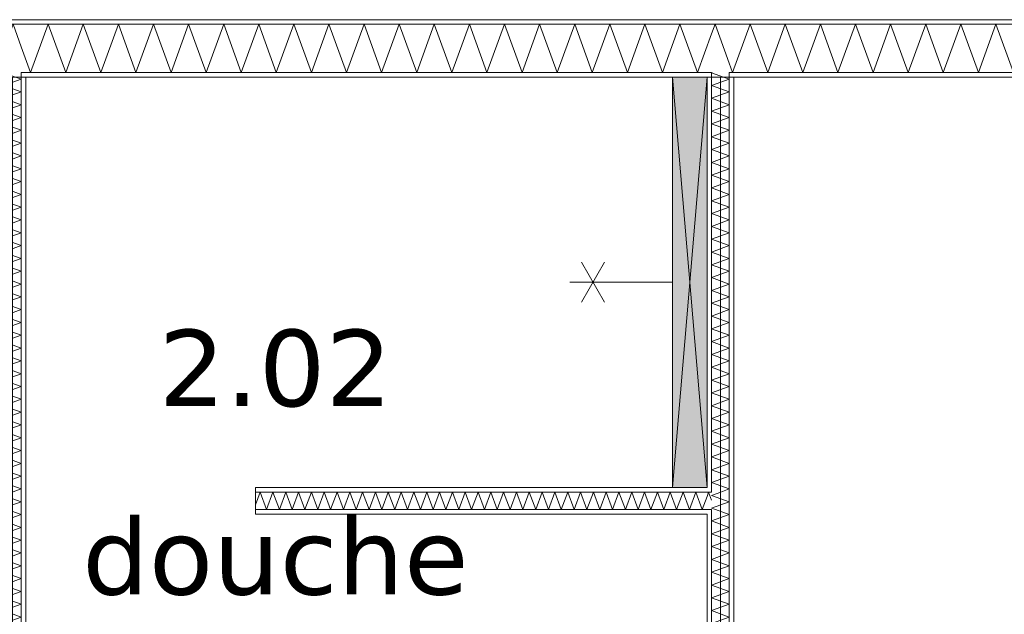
# Model space of a CAD drawing. Header units: millimetres. Extents: x -14925 to 266687, y -3550 to 35834.
# Tile 8 of 244: x -7091 to -4518, y 2920 to 4475. Entities that reach past the tile are written whole.
import ezdxf
from ezdxf.enums import TextEntityAlignment as Align

# ---------------------------------------------------------------- set-up
doc = ezdxf.new("R2010")
doc.units = ezdxf.units.MM
doc.header["$MEASUREMENT"] = 0
for name, color, linetype in [('New_22 C Binnenwanden', 7, 'Continuous'), ('New_22 C Binnenwanden Deuren', 7, 'Continuous'), ('New_22 C Binnenwanden Doorsnede-arcering', 7, 'Continuous'), ('New_22 C Binnenwanden Laagscheidingslijnen', 7, 'Continuous'), ('New_74 Sanitair', 7, 'Continuous'), ('New_74 Sanitair 2D arcering', 7, 'Continuous'), ('New_Z Gebruiksopp', 7, 'Continuous'), ('New_Z Gebruiksopp Zone omranding', 7, 'Continuous'), ('New_Z Gebruiksopp Zone tekst', 7, 'Continuous')]:
    doc.layers.add(name, color=color, linetype=linetype)
doc.styles.add('GENERATED_STYLE_1', font='verdana.ttf')
doc.styles.add('GENERATED_STYLE_2', font='verdana.ttf')
pattern_1 = [(90, (0, 0), (-100, 0), [])]
pattern_2 = [(180, (0, 0), (0, 100), [])]
pattern_3 = [(0, (0, 0), (0, 100), [])]

# ---------------------------------------------------------------- blocks, each defined once
blk = doc.blocks.new('douche_2.02_43_3', base_point=(-6422.7, 3797.3))
at = {"layer": 'New_Z Gebruiksopp Zone tekst', "color": 2, "lineweight": 0}
for tag, style, p in [('DUMMY_941', 'GENERATED_STYLE_1', (-6422.7, 3735.2)), ('DUMMY_942', 'GENERATED_STYLE_2', (-6422.7, 3238))]:
    blk.add_attdef(tag, text='', height=200, dxfattribs=dict(at, style=style)).set_placement(p, align=Align.TOP_LEFT)
for tag, style, p in [('ROOM_NUMBER', 'GENERATED_STYLE_1', (-6422.7, 3664.5)), ('ROOM_NAME', 'GENERATED_STYLE_2', (-6422.7, 3172.1))]:
    blk.add_attdef(tag, text='', height=200, dxfattribs=dict(at, style=style)).set_placement(p, align=Align.TOP_CENTER)
blk = doc.blocks.new('*X827')
at = {"layer": 'New_22 C Binnenwanden Doorsnede-arcering', "color": 7, "linetype": 'Continuous', "lineweight": 0}
for p in [(-7131.2, 4337), (-7101.8, 4325)]:
    blk.add_line(p, (-7133, 4336.3), dxfattribs=at)
blk = doc.blocks.new('*X828')
at = {"layer": 'New_22 C Binnenwanden Doorsnede-arcering', "color": 7, "linetype": 'Continuous', "lineweight": 0}
for p in [(-7132.2, 1189), (-7100.8, 1177)]:
    blk.add_line(p, (-7133, 1188.7), dxfattribs=at)
blk = doc.blocks.new('*X829')
at = {"layer": 'New_22 C Binnenwanden Doorsnede-arcering', "color": 7, "linetype": 'Continuous', "lineweight": 0}
for q in [(-7110.1, 2051), (-7096.9, 2039)]:
    blk.add_line((-7087, 2042.6), q, dxfattribs=at)
blk = doc.blocks.new('*X830')
at = {"layer": 'New_22 C Binnenwanden Doorsnede-arcering', "color": 7, "linetype": 'Continuous', "lineweight": 0}
for p, q in [((-7121.5, 2097), (-7133, 2092.8)), ((-7087, 2076.1), (-7133, 2092.8)), ((-7087, 2076.1), (-7133, 2059.3)), ((-7110.1, 2051), (-7133, 2059.3))]:
    blk.add_line(p, q, dxfattribs=at)
blk = doc.blocks.new('*X831')
at = {"layer": 'New_22 C Binnenwanden Doorsnede-arcering', "color": 7, "linetype": 'Continuous', "lineweight": 0}
for p, q in [((-7087, 4319.6), (-7101.8, 4325)), ((-7087, 4319.6), (-7133, 4302.9)), ((-7087, 4286.1), (-7133, 4302.9)), ((-7087, 4286.1), (-7133, 4269.4)), ((-7087, 4252.6), (-7133, 4269.4)), ((-7087, 4252.6), (-7133, 4235.9)), ((-7087, 4219.1), (-7133, 4235.9)), ((-7087, 4219.1), (-7133, 4202.4)), ((-7087, 4185.7), (-7133, 4202.4)), ((-7087, 4185.7), (-7133, 4168.9)), ((-7087, 4152.2), (-7133, 4168.9)), ((-7087, 4152.2), (-7133, 4135.4)), ((-7087, 4118.7), (-7133, 4135.4)), ((-7087, 4118.7), (-7133, 4101.9)), ((-7087, 4085.2), (-7133, 4101.9)), ((-7087, 4085.2), (-7133, 4068.5)), ((-7087, 4051.7), (-7133, 4068.5)), ((-7087, 4051.7), (-7133, 4035)), ((-7087, 4018.2), (-7133, 4035)), ((-7087, 4018.2), (-7133, 4001.5)), ((-7087, 3984.7), (-7133, 4001.5)), ((-7087, 3984.7), (-7133, 3968)), ((-7087, 3951.3), (-7133, 3968)), ((-7087, 3951.3), (-7133, 3934.5)), ((-7087, 3917.8), (-7133, 3934.5)), ((-7087, 3917.8), (-7133, 3901)), ((-7087, 3884.3), (-7133, 3901)), ((-7087, 3884.3), (-7133, 3867.5)), ((-7087, 3850.8), (-7133, 3867.5)), ((-7087, 3850.8), (-7133, 3834.1)), ((-7087, 3817.3), (-7133, 3834.1)), ((-7087, 3817.3), (-7133, 3800.6)), ((-7087, 3783.8), (-7133, 3800.6)), ((-7087, 3783.8), (-7133, 3767.1)), ((-7087, 3750.3), (-7133, 3767.1)), ((-7087, 3750.3), (-7133, 3733.6)), ((-7087, 3716.9), (-7133, 3733.6)), ((-7087, 3716.9), (-7133, 3700.1)), ((-7087, 3683.4), (-7133, 3700.1)), ((-7087, 3683.4), (-7133, 3666.6)), ((-7087, 3649.9), (-7133, 3666.6)), ((-7087, 3649.9), (-7133, 3633.2)), ((-7087, 3616.4), (-7133, 3633.2)), ((-7087, 3616.4), (-7133, 3599.7)), ((-7087, 3582.9), (-7133, 3599.7)), ((-7087, 3582.9), (-7133, 3566.2)), ((-7087, 3549.4), (-7133, 3566.2)), ((-7087, 3549.4), (-7133, 3532.7)), ((-7087, 3516), (-7133, 3532.7)), ((-7087, 3516), (-7133, 3499.2)), ((-7087, 3482.5), (-7133, 3499.2)), ((-7087, 3482.5), (-7133, 3465.7)), ((-7087, 3449), (-7133, 3465.7)), ((-7087, 3449), (-7133, 3432.2)), ((-7087, 3415.5), (-7133, 3432.2)), ((-7087, 3415.5), (-7133, 3398.8)), ((-7087, 3382), (-7133, 3398.8)), ((-7087, 3382), (-7133, 3365.3)), ((-7087, 3348.5), (-7133, 3365.3)), ((-7087, 3348.5), (-7133, 3331.8)), ((-7087, 3315), (-7133, 3331.8)), ((-7087, 3315), (-7133, 3298.3)), ((-7087, 3281.6), (-7133, 3298.3)), ((-7087, 3281.6), (-7133, 3264.8)), ((-7087, 3248.1), (-7133, 3264.8)), ((-7087, 3248.1), (-7133, 3231.3)), ((-7087, 3214.6), (-7133, 3231.3)), ((-7087, 3214.6), (-7133, 3197.8)), ((-7087, 3181.1), (-7133, 3197.8)), ((-7087, 3181.1), (-7133, 3164.4)), ((-7087, 3147.6), (-7133, 3164.4)), ((-7087, 3147.6), (-7133, 3130.9)), ((-7087, 3114.1), (-7133, 3130.9)), ((-7087, 3114.1), (-7133, 3097.4)), ((-7087, 3080.6), (-7133, 3097.4)), ((-7087, 3080.6), (-7133, 3063.9)), ((-7087, 3047.2), (-7133, 3063.9)), ((-7087, 3047.2), (-7133, 3030.4)), ((-7087, 3013.7), (-7133, 3030.4)), ((-7087, 3013.7), (-7133, 2996.9)), ((-7087, 2980.2), (-7133, 2996.9)), ((-7087, 2980.2), (-7133, 2963.4)), ((-7087, 2946.7), (-7133, 2963.4)), ((-7087, 2946.7), (-7133, 2930)), ((-7087, 2913.2), (-7133, 2930)), ((-7087, 2913.2), (-7133, 2896.5)), ((-7087, 2879.7), (-7133, 2896.5)), ((-7087, 2879.7), (-7133, 2863)), ((-7087, 2846.2), (-7133, 2863)), ((-7087, 2846.2), (-7133, 2829.5)), ((-7087, 2812.8), (-7133, 2829.5)), ((-7087, 2812.8), (-7133, 2796)), ((-7087, 2779.3), (-7133, 2796)), ((-7087, 2779.3), (-7133, 2762.5)), ((-7087, 2745.8), (-7133, 2762.5)), ((-7087, 2745.8), (-7133, 2729)), ((-7087, 2712.3), (-7133, 2729)), ((-7087, 2712.3), (-7133, 2695.6)), ((-7087, 2678.8), (-7133, 2695.6)), ((-7087, 2678.8), (-7133, 2662.1)), ((-7087, 2645.3), (-7133, 2662.1)), ((-7087, 2645.3), (-7133, 2628.6)), ((-7087, 2611.9), (-7133, 2628.6)), ((-7087, 2611.9), (-7133, 2595.1)), ((-7087, 2578.4), (-7133, 2595.1)), ((-7087, 2578.4), (-7133, 2561.6)), ((-7087, 2544.9), (-7133, 2561.6)), ((-7087, 2544.9), (-7133, 2528.1)), ((-7087, 2511.4), (-7133, 2528.1)), ((-7087, 2511.4), (-7133, 2494.7)), ((-7087, 2477.9), (-7133, 2494.7)), ((-7087, 2477.9), (-7133, 2461.2)), ((-7087, 2444.4), (-7133, 2461.2)), ((-7087, 2444.4), (-7133, 2427.7)), ((-7087, 2410.9), (-7133, 2427.7)), ((-7087, 2410.9), (-7133, 2394.2)), ((-7087, 2377.5), (-7133, 2394.2)), ((-7087, 2377.5), (-7133, 2360.7)), ((-7087, 2344), (-7133, 2360.7)), ((-7087, 2344), (-7133, 2327.2)), ((-7087, 2310.5), (-7133, 2327.2)), ((-7087, 2310.5), (-7133, 2293.7)), ((-7087, 2277), (-7133, 2293.7)), ((-7087, 2277), (-7133, 2260.3)), ((-7087, 2243.5), (-7133, 2260.3)), ((-7087, 2243.5), (-7133, 2226.8)), ((-7087, 2210), (-7133, 2226.8)), ((-7087, 2210), (-7133, 2193.3)), ((-7087, 2176.5), (-7133, 2193.3)), ((-7087, 2176.5), (-7133, 2159.8)), ((-7087, 2143.1), (-7133, 2159.8)), ((-7087, 2143.1), (-7133, 2126.3)), ((-7087, 2109.6), (-7133, 2126.3)), ((-7087, 2109.6), (-7121.5, 2097))]:
    blk.add_line(p, q, dxfattribs=at)
blk = doc.blocks.new('D1 bl 26[28]_3')
at = {"layer": 'New_22 C Binnenwanden Deuren', "color": 7, "linetype": 'Continuous', "lineweight": 0}
for p, q in [((-7155, 2039), (-7155, 1989)), ((-7065, 2039), (-7155, 2039)), ((-7133, 2039), (-7145, 2039)), ((-7087, 2039), (-7133, 2039)), ((-7075, 2039), (-7087, 2039)), ((-7065, 1989), (-7065, 2039)), ((-7155, 1989), (-7065, 1989)), ((-7105, 1239), (-7105, 1989)), ((-7105, 1989), (-7065, 1989)), ((-7065, 1989), (-7065, 1239)), ((-7065, 1239), (-7155, 1239)), ((-7155, 1239), (-7155, 1189)), ((-7065, 1239), (-7105, 1239)), ((-7065, 1239), (-6315, 1239)), ((-7065, 1189), (-7065, 1239)), ((-7155, 1189), (-7065, 1189)), ((-7133, 1189), (-7145, 1189)), ((-7087, 1189), (-7133, 1189)), ((-7075, 1189), (-7087, 1189))]:
    blk.add_line(p, q, dxfattribs=at)
blk.add_arc((-7065, 1239), 750, 0, 90, dxfattribs=at)
blk = doc.blocks.new('Wall_125_3', base_point=(-7110, 4325))
at = {"layer": 'New_22 C Binnenwanden Doorsnede-arcering', "linetype": 'Continuous', "lineweight": 0, "true_color": 0x000000}
h = blk.add_hatch(dxfattribs=at)
h.set_pattern_fill('325_Houtachtig_plaatmate_E2', color=18, style=0, pattern_type=2)
h.set_pattern_definition(pattern_1)
h.paths.add_polyline_path([(-7133, 4325), (-7145, 4325), (-7145, 2039), (-7133, 2039)])
h = blk.add_hatch(dxfattribs=at)
h.set_pattern_fill('325_Houtachtig_plaatmate_E2', color=18, style=0, pattern_type=2)
h.set_pattern_definition(pattern_1)
h.paths.add_polyline_path([(-7075, 2109), (-7075, 4325), (-7087, 4325), (-7087, 2109)])
h = blk.add_hatch(dxfattribs=at)
h.set_pattern_fill('325_Houtachtig_plaatmate_E2', color=18, style=0, pattern_type=2)
h.set_pattern_definition(pattern_1)
h.paths.add_polyline_path([(-7087, 2109), (-7087, 2097), (-7075, 2097), (-7075, 2109)])
h = blk.add_hatch(dxfattribs=at)
h.set_pattern_fill('325_Houtachtig_plaatmate_E2', color=18, style=0, pattern_type=2)
h.set_pattern_definition(pattern_1)
h.paths.add_polyline_path([(-7087, 2051), (-7087, 2039), (-7075, 2039), (-7075, 2051)])
at = {"layer": 'New_22 C Binnenwanden', "color": 1, "linetype": 'Continuous', "lineweight": 0}
for p, q in [((-7133, 2039), (-7145, 2039)), ((-7087, 2039), (-7133, 2039)), ((-7075, 2039), (-7087, 2039)), ((-7133, 1189), (-7145, 1189)), ((-7087, 1189), (-7133, 1189)), ((-7075, 1189), (-7087, 1189))]:
    blk.add_line(p, q, dxfattribs=at)
at = {"layer": 'New_22 C Binnenwanden', "color": 1, "linetype": 'Continuous', "lineweight": 0, "flags": 128}
for points in [[(-7145, 4325), (-7145, 2039)], [(-7075, 2109), (-7075, 4325)]]:
    blk.add_lwpolyline(points, dxfattribs=at)
at = {"layer": 'New_22 C Binnenwanden Laagscheidingslijnen', "color": 1, "linetype": 'Continuous', "lineweight": 0}
for p, q in [((-7133, 4337), (-7133, 4325)), ((-7133, 2039), (-7133, 4325)), ((-7087, 4325), (-7087, 4337)), ((-7087, 2097), (-7087, 4325)), ((-7075, 2097), (-7087, 2097)), ((-7087, 2051), (-7075, 2051)), ((-7087, 2039), (-7087, 2051)), ((-7133, 1189), (-7133, 1177)), ((-7087, 1177), (-7087, 1189))]:
    blk.add_line(p, q, dxfattribs=at)
at = {"layer": 'New_22 C Binnenwanden', "color": 1, "lineweight": 0}
for name in ['*X827', '*X831', '*X830', '*X829', '*X828']:
    blk.add_blockref(name, (0, 0), dxfattribs=at)
at = {"layer": 'New_22 C Binnenwanden Deuren', "color": 7, "linetype": 'Continuous', "lineweight": 0}
blk.add_blockref('D1 bl 26[28]_3', (0, 0), dxfattribs=at)
blk = doc.blocks.new('*X834')
at = {"layer": 'New_22 C Binnenwanden Doorsnede-arcering', "color": 7, "linetype": 'Continuous', "lineweight": 0}
for p in [(-5281.2, 4337), (-5251.8, 4325)]:
    blk.add_line(p, (-5283, 4336.3), dxfattribs=at)
blk = doc.blocks.new('*X835')
at = {"layer": 'New_22 C Binnenwanden Doorsnede-arcering', "color": 7, "linetype": 'Continuous', "lineweight": 0}
blk.add_line((-5238.6, 2109), (-5271.5, 2097), dxfattribs=at)
blk = doc.blocks.new('*X836')
at = {"layer": 'New_22 C Binnenwanden Doorsnede-arcering', "color": 7, "linetype": 'Continuous', "lineweight": 0}
for p, q in [((-5237, 3181.1), (-5272.4, 3194)), ((-5237, 3181.1), (-5283, 3164.4)), ((-5237, 3147.6), (-5283, 3164.4)), ((-5237, 3147.6), (-5283, 3130.9)), ((-5237, 3114.1), (-5283, 3130.9)), ((-5237, 3114.1), (-5283, 3097.4)), ((-5237, 3080.6), (-5283, 3097.4)), ((-5237, 3080.6), (-5283, 3063.9)), ((-5237, 3047.2), (-5283, 3063.9)), ((-5237, 3047.2), (-5283, 3030.4)), ((-5237, 3013.7), (-5283, 3030.4)), ((-5237, 3013.7), (-5283, 2996.9)), ((-5237, 2980.2), (-5283, 2996.9)), ((-5237, 2980.2), (-5283, 2963.4)), ((-5237, 2946.7), (-5283, 2963.4)), ((-5237, 2946.7), (-5283, 2930)), ((-5237, 2913.2), (-5283, 2930)), ((-5237, 2913.2), (-5283, 2896.5)), ((-5237, 2879.7), (-5283, 2896.5)), ((-5237, 2879.7), (-5283, 2863)), ((-5237, 2846.2), (-5283, 2863)), ((-5237, 2846.2), (-5283, 2829.5)), ((-5237, 2812.8), (-5283, 2829.5)), ((-5237, 2812.8), (-5283, 2796)), ((-5237, 2779.3), (-5283, 2796)), ((-5237, 2779.3), (-5283, 2762.5)), ((-5237, 2745.8), (-5283, 2762.5)), ((-5237, 2745.8), (-5283, 2729)), ((-5237, 2712.3), (-5283, 2729)), ((-5237, 2712.3), (-5283, 2695.6)), ((-5237, 2678.8), (-5283, 2695.6)), ((-5237, 2678.8), (-5283, 2662.1)), ((-5237, 2645.3), (-5283, 2662.1)), ((-5237, 2645.3), (-5283, 2628.6)), ((-5237, 2611.9), (-5283, 2628.6)), ((-5237, 2611.9), (-5283, 2595.1)), ((-5237, 2578.4), (-5283, 2595.1)), ((-5237, 2578.4), (-5283, 2561.6)), ((-5237, 2544.9), (-5283, 2561.6)), ((-5237, 2544.9), (-5283, 2528.1)), ((-5237, 2511.4), (-5283, 2528.1)), ((-5237, 2511.4), (-5283, 2494.7)), ((-5237, 2477.9), (-5283, 2494.7)), ((-5237, 2477.9), (-5283, 2461.2)), ((-5237, 2444.4), (-5283, 2461.2)), ((-5237, 2444.4), (-5283, 2427.7)), ((-5237, 2410.9), (-5283, 2427.7)), ((-5237, 2410.9), (-5283, 2394.2)), ((-5237, 2377.5), (-5283, 2394.2)), ((-5237, 2377.5), (-5283, 2360.7)), ((-5237, 2344), (-5283, 2360.7)), ((-5237, 2344), (-5283, 2327.2)), ((-5237, 2310.5), (-5283, 2327.2)), ((-5237, 2310.5), (-5283, 2293.7)), ((-5237, 2277), (-5283, 2293.7)), ((-5237, 2277), (-5283, 2260.3)), ((-5237, 2243.5), (-5283, 2260.3)), ((-5237, 2243.5), (-5283, 2226.8)), ((-5237, 2210), (-5283, 2226.8)), ((-5237, 2210), (-5283, 2193.3)), ((-5237, 2176.5), (-5283, 2193.3)), ((-5237, 2176.5), (-5283, 2159.8)), ((-5237, 2143.1), (-5283, 2159.8)), ((-5237, 2143.1), (-5283, 2126.3)), ((-5237, 2109.6), (-5283, 2126.3)), ((-5237, 2109.6), (-5238.6, 2109))]:
    blk.add_line(p, q, dxfattribs=at)
blk = doc.blocks.new('*X837')
at = {"layer": 'New_22 C Binnenwanden Doorsnede-arcering', "color": 7, "linetype": 'Continuous', "lineweight": 0}
for p, q in [((-5259.2, 3240), (-5283, 3231.3)), ((-5237, 3214.6), (-5283, 3231.3)), ((-5237, 3214.6), (-5283, 3197.8)), ((-5272.4, 3194), (-5283, 3197.8))]:
    blk.add_line(p, q, dxfattribs=at)
blk = doc.blocks.new('*X838')
at = {"layer": 'New_22 C Binnenwanden Doorsnede-arcering', "color": 7, "linetype": 'Continuous', "lineweight": 0}
for p, q in [((-5237, 4319.6), (-5251.8, 4325)), ((-5237, 4319.6), (-5283, 4302.9)), ((-5237, 4286.1), (-5283, 4302.9)), ((-5237, 4286.1), (-5283, 4269.4)), ((-5237, 4252.6), (-5283, 4269.4)), ((-5237, 4252.6), (-5283, 4235.9)), ((-5237, 4219.1), (-5283, 4235.9)), ((-5237, 4219.1), (-5283, 4202.4)), ((-5237, 4185.7), (-5283, 4202.4)), ((-5237, 4185.7), (-5283, 4168.9)), ((-5237, 4152.2), (-5283, 4168.9)), ((-5237, 4152.2), (-5283, 4135.4)), ((-5237, 4118.7), (-5283, 4135.4)), ((-5237, 4118.7), (-5283, 4101.9)), ((-5237, 4085.2), (-5283, 4101.9)), ((-5237, 4085.2), (-5283, 4068.5)), ((-5237, 4051.7), (-5283, 4068.5)), ((-5237, 4051.7), (-5283, 4035)), ((-5237, 4018.2), (-5283, 4035)), ((-5237, 4018.2), (-5283, 4001.5)), ((-5237, 3984.7), (-5283, 4001.5)), ((-5237, 3984.7), (-5283, 3968)), ((-5237, 3951.3), (-5283, 3968)), ((-5237, 3951.3), (-5283, 3934.5)), ((-5237, 3917.8), (-5283, 3934.5)), ((-5237, 3917.8), (-5283, 3901)), ((-5237, 3884.3), (-5283, 3901)), ((-5237, 3884.3), (-5283, 3867.5)), ((-5237, 3850.8), (-5283, 3867.5)), ((-5237, 3850.8), (-5283, 3834.1)), ((-5237, 3817.3), (-5283, 3834.1)), ((-5237, 3817.3), (-5283, 3800.6)), ((-5237, 3783.8), (-5283, 3800.6)), ((-5237, 3783.8), (-5283, 3767.1)), ((-5237, 3750.3), (-5283, 3767.1)), ((-5237, 3750.3), (-5283, 3733.6)), ((-5237, 3716.9), (-5283, 3733.6)), ((-5237, 3716.9), (-5283, 3700.1)), ((-5237, 3683.4), (-5283, 3700.1)), ((-5237, 3683.4), (-5283, 3666.6)), ((-5237, 3649.9), (-5283, 3666.6)), ((-5237, 3649.9), (-5283, 3633.2)), ((-5237, 3616.4), (-5283, 3633.2)), ((-5237, 3616.4), (-5283, 3599.7)), ((-5237, 3582.9), (-5283, 3599.7)), ((-5237, 3582.9), (-5283, 3566.2)), ((-5237, 3549.4), (-5283, 3566.2)), ((-5237, 3549.4), (-5283, 3532.7)), ((-5237, 3516), (-5283, 3532.7)), ((-5237, 3516), (-5283, 3499.2)), ((-5237, 3482.5), (-5283, 3499.2)), ((-5237, 3482.5), (-5283, 3465.7)), ((-5237, 3449), (-5283, 3465.7)), ((-5237, 3449), (-5283, 3432.2)), ((-5237, 3415.5), (-5283, 3432.2)), ((-5237, 3415.5), (-5283, 3398.8)), ((-5237, 3382), (-5283, 3398.8)), ((-5237, 3382), (-5283, 3365.3)), ((-5237, 3348.5), (-5283, 3365.3)), ((-5237, 3348.5), (-5283, 3331.8)), ((-5237, 3315), (-5283, 3331.8)), ((-5237, 3315), (-5283, 3298.3)), ((-5237, 3281.6), (-5283, 3298.3)), ((-5237, 3281.6), (-5283, 3264.8)), ((-5237, 3248.1), (-5283, 3264.8)), ((-5237, 3248.1), (-5259.2, 3240))]:
    blk.add_line(p, q, dxfattribs=at)
blk = doc.blocks.new('Wall_126_3', base_point=(-5260, 4325))
at = {"layer": 'New_22 C Binnenwanden Doorsnede-arcering', "linetype": 'Continuous', "lineweight": 0, "true_color": 0x000000}
h = blk.add_hatch(dxfattribs=at)
h.set_pattern_fill('325_Houtachtig_plaatmate_E2', color=18, style=0, pattern_type=2)
h.set_pattern_definition(pattern_1)
h.paths.add_polyline_path([(-5283, 3252), (-5283, 4325), (-5295, 4325), (-5295, 3252)])
h = blk.add_hatch(dxfattribs=at)
h.set_pattern_fill('325_Houtachtig_plaatmate_E2', color=18, style=0, pattern_type=2)
h.set_pattern_definition(pattern_1)
h.paths.add_polyline_path([(-5225, 2109), (-5225, 4325), (-5237, 4325), (-5237, 2109)])
h = blk.add_hatch(dxfattribs=at)
h.set_pattern_fill('325_Houtachtig_plaatmate_E2', color=18, style=0, pattern_type=2)
h.set_pattern_definition(pattern_1)
h.paths.add_polyline_path([(-5295, 3252), (-5295, 3240), (-5283, 3240), (-5283, 3252)])
h = blk.add_hatch(dxfattribs=at)
h.set_pattern_fill('325_Houtachtig_plaatmate_E2', color=18, style=0, pattern_type=2)
h.set_pattern_definition(pattern_1)
h.paths.add_polyline_path([(-5295, 3194), (-5295, 3182), (-5283, 3182), (-5283, 3194)])
h = blk.add_hatch(dxfattribs=at)
h.set_pattern_fill('325_Houtachtig_plaatmate_E2', color=18, style=0, pattern_type=2)
h.set_pattern_definition(pattern_1)
h.paths.add_polyline_path([(-5295, 3182), (-5295, 2109), (-5283, 2109), (-5283, 3182)])
at = {"layer": 'New_22 C Binnenwanden', "color": 1, "linetype": 'Continuous', "lineweight": 0, "flags": 128}
for points in [[(-5295, 4325), (-5295, 3252)], [(-5225, 2109), (-5225, 4325)], [(-5295, 3182), (-5295, 2109)]]:
    blk.add_lwpolyline(points, dxfattribs=at)
at = {"layer": 'New_22 C Binnenwanden Laagscheidingslijnen', "color": 1, "linetype": 'Continuous', "lineweight": 0}
for p, q in [((-5283, 4337), (-5283, 4325)), ((-5283, 3252), (-5283, 4325)), ((-5237, 4325), (-5237, 4337)), ((-5237, 3240), (-5237, 4325)), ((-5283, 3240), (-5283, 3252)), ((-5283, 3240), (-5295, 3240)), ((-5237, 3194), (-5237, 3240)), ((-5295, 3194), (-5283, 3194)), ((-5283, 3182), (-5283, 3194)), ((-5237, 2109), (-5237, 3194)), ((-5283, 2109), (-5283, 3182)), ((-5283, 2109), (-5283, 2097)), ((-5237, 2097), (-5237, 2109))]:
    blk.add_line(p, q, dxfattribs=at)
at = {"layer": 'New_22 C Binnenwanden', "color": 1, "lineweight": 0}
for name in ['*X834', '*X838', '*X837', '*X836', '*X835']:
    blk.add_blockref(name, (0, 0), dxfattribs=at)
blk = doc.blocks.new('*X966')
at = {"layer": 'New_22 C Binnenwanden Doorsnede-arcering', "color": 7, "linetype": 'Continuous', "lineweight": 0}
for q in [(-5295, 3228.1), (-5283, 3218.9)]:
    blk.add_line((-5290.7, 3240), q, dxfattribs=at)
blk = doc.blocks.new('*X967')
at = {"layer": 'New_22 C Binnenwanden Doorsnede-arcering', "color": 7, "linetype": 'Continuous', "lineweight": 0}
for p, q in [((-6462.7, 3240), (-6475, 3206.1)), ((-6462.7, 3240), (-6445.9, 3194)), ((-6429.2, 3240), (-6445.9, 3194)), ((-6429.2, 3240), (-6412.4, 3194)), ((-6395.7, 3240), (-6412.4, 3194)), ((-6395.7, 3240), (-6378.9, 3194)), ((-6362.2, 3240), (-6378.9, 3194)), ((-6362.2, 3240), (-6345.5, 3194)), ((-6328.7, 3240), (-6345.5, 3194)), ((-6328.7, 3240), (-6312, 3194)), ((-6295.2, 3240), (-6312, 3194)), ((-6295.2, 3240), (-6278.5, 3194)), ((-6261.7, 3240), (-6278.5, 3194)), ((-6261.7, 3240), (-6245, 3194)), ((-6228.3, 3240), (-6245, 3194)), ((-6228.3, 3240), (-6211.5, 3194)), ((-6194.8, 3240), (-6211.5, 3194)), ((-6194.8, 3240), (-6178, 3194)), ((-6161.3, 3240), (-6178, 3194)), ((-6161.3, 3240), (-6144.5, 3194)), ((-6127.8, 3240), (-6144.5, 3194)), ((-6127.8, 3240), (-6111.1, 3194)), ((-6094.3, 3240), (-6111.1, 3194)), ((-6094.3, 3240), (-6077.6, 3194)), ((-6060.8, 3240), (-6077.6, 3194)), ((-6060.8, 3240), (-6044.1, 3194)), ((-6027.3, 3240), (-6044.1, 3194)), ((-6027.3, 3240), (-6010.6, 3194)), ((-5993.9, 3240), (-6010.6, 3194)), ((-5993.9, 3240), (-5977.1, 3194)), ((-5960.4, 3240), (-5977.1, 3194)), ((-5960.4, 3240), (-5943.6, 3194)), ((-5926.9, 3240), (-5943.6, 3194)), ((-5926.9, 3240), (-5910.1, 3194)), ((-5893.4, 3240), (-5910.1, 3194)), ((-5893.4, 3240), (-5876.7, 3194)), ((-5859.9, 3240), (-5876.7, 3194)), ((-5859.9, 3240), (-5843.2, 3194)), ((-5826.4, 3240), (-5843.2, 3194)), ((-5826.4, 3240), (-5809.7, 3194)), ((-5793, 3240), (-5809.7, 3194)), ((-5793, 3240), (-5776.2, 3194)), ((-5759.5, 3240), (-5776.2, 3194)), ((-5759.5, 3240), (-5742.7, 3194)), ((-5726, 3240), (-5742.7, 3194)), ((-5726, 3240), (-5709.2, 3194)), ((-5692.5, 3240), (-5709.2, 3194)), ((-5692.5, 3240), (-5675.8, 3194)), ((-5659, 3240), (-5675.8, 3194)), ((-5659, 3240), (-5642.3, 3194)), ((-5625.5, 3240), (-5642.3, 3194)), ((-5625.5, 3240), (-5608.8, 3194)), ((-5592, 3240), (-5608.8, 3194)), ((-5592, 3240), (-5575.3, 3194)), ((-5558.6, 3240), (-5575.3, 3194)), ((-5558.6, 3240), (-5541.8, 3194)), ((-5525.1, 3240), (-5541.8, 3194)), ((-5525.1, 3240), (-5508.3, 3194)), ((-5491.6, 3240), (-5508.3, 3194)), ((-5491.6, 3240), (-5474.8, 3194)), ((-5458.1, 3240), (-5474.8, 3194)), ((-5458.1, 3240), (-5441.4, 3194)), ((-5424.6, 3240), (-5441.4, 3194)), ((-5424.6, 3240), (-5407.9, 3194)), ((-5391.1, 3240), (-5407.9, 3194)), ((-5391.1, 3240), (-5374.4, 3194)), ((-5357.6, 3240), (-5374.4, 3194)), ((-5357.6, 3240), (-5340.9, 3194)), ((-5324.2, 3240), (-5340.9, 3194)), ((-5324.2, 3240), (-5307.4, 3194)), ((-5295, 3228.1), (-5307.4, 3194))]:
    blk.add_line(p, q, dxfattribs=at)
blk = doc.blocks.new('Wall_152_3', base_point=(-6475, 3217))
at = {"layer": 'New_22 C Binnenwanden Doorsnede-arcering', "linetype": 'Continuous', "lineweight": 0, "true_color": 0x000000}
h = blk.add_hatch(dxfattribs=at)
h.set_pattern_fill('325_Houtachtig_plaatmate_E2', color=18, style=0, pattern_type=2)
h.set_pattern_definition(pattern_2)
h.paths.add_polyline_path([(-5295, 3252), (-6475, 3252), (-6475, 3240), (-5295, 3240)])
h = blk.add_hatch(dxfattribs=at)
h.set_pattern_fill('325_Houtachtig_plaatmate_E2', color=18, style=0, pattern_type=2)
h.set_pattern_definition(pattern_2)
h.paths.add_polyline_path([(-5295, 3194), (-6475, 3194), (-6475, 3182), (-5295, 3182)])
at = {"layer": 'New_22 C Binnenwanden', "color": 1, "linetype": 'Continuous', "lineweight": 0, "flags": 128}
for points in [[(-5295, 3252), (-6475, 3252)], [(-6475, 3252), (-6475, 3240)], [(-6475, 3240), (-6475, 3194)], [(-6475, 3194), (-6475, 3182)], [(-6475, 3182), (-5295, 3182)]]:
    blk.add_lwpolyline(points, dxfattribs=at)
at = {"layer": 'New_22 C Binnenwanden Laagscheidingslijnen', "color": 1, "linetype": 'Continuous', "lineweight": 0}
for p, q in [((-5295, 3240), (-6475, 3240)), ((-5283, 3240), (-5295, 3240)), ((-5295, 3194), (-6475, 3194)), ((-5295, 3194), (-5283, 3194))]:
    blk.add_line(p, q, dxfattribs=at)
at = {"layer": 'New_22 C Binnenwanden', "color": 1, "lineweight": 0}
for name in ['*X967', '*X966']:
    blk.add_blockref(name, (0, 0), dxfattribs=at)
blk = doc.blocks.new('*X984')
at = {"layer": 'New_22 C Binnenwanden Doorsnede-arcering', "color": 7, "linetype": 'Continuous', "lineweight": 0}
for p in [(-7133, 4395.2), (-7087, 4404.4)]:
    blk.add_line(p, (-7108.3, 4463), dxfattribs=at)
blk = doc.blocks.new('*X985')
at = {"layer": 'New_22 C Binnenwanden Doorsnede-arcering', "color": 7, "linetype": 'Continuous', "lineweight": 0}
for p, q in [((-7062.5, 4337), (-7016.6, 4463)), ((-6970.8, 4337), (-7016.6, 4463)), ((-6970.8, 4337), (-6924.9, 4463)), ((-6879, 4337), (-6924.9, 4463)), ((-6879, 4337), (-6833.2, 4463)), ((-6787.3, 4337), (-6833.2, 4463)), ((-6787.3, 4337), (-6741.5, 4463)), ((-6695.6, 4337), (-6741.5, 4463)), ((-6695.6, 4337), (-6649.7, 4463)), ((-6603.9, 4337), (-6649.7, 4463)), ((-6603.9, 4337), (-6558, 4463)), ((-6512.2, 4337), (-6558, 4463)), ((-6512.2, 4337), (-6466.3, 4463)), ((-6420.4, 4337), (-6466.3, 4463)), ((-6420.4, 4337), (-6374.6, 4463)), ((-6328.7, 4337), (-6374.6, 4463)), ((-6328.7, 4337), (-6282.9, 4463)), ((-6237, 4337), (-6282.9, 4463)), ((-6237, 4337), (-6191.1, 4463)), ((-6145.3, 4337), (-6191.1, 4463)), ((-6145.3, 4337), (-6099.4, 4463)), ((-6053.6, 4337), (-6099.4, 4463)), ((-6053.6, 4337), (-6007.7, 4463)), ((-5961.8, 4337), (-6007.7, 4463)), ((-5961.8, 4337), (-5916, 4463)), ((-5870.1, 4337), (-5916, 4463)), ((-5870.1, 4337), (-5824.3, 4463)), ((-5778.4, 4337), (-5824.3, 4463)), ((-5778.4, 4337), (-5732.5, 4463)), ((-5686.7, 4337), (-5732.5, 4463)), ((-5686.7, 4337), (-5640.8, 4463)), ((-5595, 4337), (-5640.8, 4463)), ((-5595, 4337), (-5549.1, 4463)), ((-5503.2, 4337), (-5549.1, 4463)), ((-5503.2, 4337), (-5457.4, 4463)), ((-5411.5, 4337), (-5457.4, 4463)), ((-5411.5, 4337), (-5365.6, 4463)), ((-5319.8, 4337), (-5365.6, 4463)), ((-5319.8, 4337), (-5283, 4438.1)), ((-7062.5, 4337), (-7087, 4404.4))]:
    blk.add_line(p, q, dxfattribs=at)
blk = doc.blocks.new('*X986')
at = {"layer": 'New_22 C Binnenwanden Doorsnede-arcering', "color": 7, "linetype": 'Continuous', "lineweight": 0}
for p in [(-5283, 4438.1), (-5237, 4361.5)]:
    blk.add_line(p, (-5273.9, 4463), dxfattribs=at)
blk = doc.blocks.new('*X987')
at = {"layer": 'New_22 C Binnenwanden Doorsnede-arcering', "color": 7, "linetype": 'Continuous', "lineweight": 0}
for p, q in [((-5228.1, 4337), (-5182.2, 4463)), ((-5136.3, 4337), (-5182.2, 4463)), ((-5136.3, 4337), (-5090.5, 4463)), ((-5044.6, 4337), (-5090.5, 4463)), ((-5044.6, 4337), (-4998.8, 4463)), ((-4952.9, 4337), (-4998.8, 4463)), ((-4952.9, 4337), (-4907, 4463)), ((-4861.2, 4337), (-4907, 4463)), ((-4861.2, 4337), (-4815.3, 4463)), ((-4769.5, 4337), (-4815.3, 4463)), ((-4769.5, 4337), (-4723.6, 4463)), ((-4677.7, 4337), (-4723.6, 4463)), ((-4677.7, 4337), (-4631.9, 4463)), ((-4586, 4337), (-4631.9, 4463)), ((-4586, 4337), (-4540.2, 4463)), ((-4494.3, 4337), (-4540.2, 4463)), ((-4494.3, 4337), (-4448.4, 4463)), ((-4402.6, 4337), (-4448.4, 4463)), ((-4402.6, 4337), (-4356.7, 4463)), ((-4310.9, 4337), (-4356.7, 4463)), ((-4310.9, 4337), (-4265, 4463)), ((-4219.1, 4337), (-4265, 4463)), ((-4219.1, 4337), (-4173.3, 4463)), ((-4127.4, 4337), (-4173.3, 4463)), ((-4127.4, 4337), (-4081.6, 4463)), ((-4035.7, 4337), (-4081.6, 4463)), ((-4035.7, 4337), (-3989.8, 4463)), ((-3944, 4337), (-3989.8, 4463)), ((-3944, 4337), (-3898.1, 4463)), ((-3852.3, 4337), (-3898.1, 4463)), ((-3852.3, 4337), (-3806.4, 4463)), ((-3760.5, 4337), (-3806.4, 4463)), ((-3760.5, 4337), (-3714.7, 4463)), ((-3668.8, 4337), (-3714.7, 4463)), ((-3668.8, 4337), (-3623, 4463)), ((-3577.1, 4337), (-3623, 4463)), ((-3577.1, 4337), (-3531.2, 4463)), ((-3485.4, 4337), (-3531.2, 4463)), ((-3485.4, 4337), (-3439.5, 4463)), ((-3393.7, 4337), (-3439.5, 4463)), ((-3393.7, 4337), (-3347.8, 4463)), ((-3301.9, 4337), (-3347.8, 4463)), ((-3301.9, 4337), (-3256.1, 4463)), ((-3210.2, 4337), (-3256.1, 4463)), ((-3210.2, 4337), (-3164.4, 4463)), ((-3118.5, 4337), (-3164.4, 4463)), ((-3118.5, 4337), (-3072.6, 4463)), ((-3026.8, 4337), (-3072.6, 4463)), ((-3026.8, 4337), (-2980.9, 4463)), ((-2935.1, 4337), (-2980.9, 4463)), ((-2935.1, 4337), (-2898, 4438.8)), ((-5228.1, 4337), (-5237, 4361.5))]:
    blk.add_line(p, q, dxfattribs=at)
blk = doc.blocks.new('Wall_156_3', base_point=(-9375, 4325))
at = {"layer": 'New_22 C Binnenwanden Doorsnede-arcering', "linetype": 'Continuous', "lineweight": 0, "true_color": 0x000000}
h = blk.add_hatch(dxfattribs=at)
h.set_pattern_fill('325_Houtachtig_plaatmate_E2', color=18, style=0, pattern_type=2)
h.set_pattern_definition(pattern_3)
h.paths.add_polyline_path([(-2602, 4475), (-9698, 4475), (-9698, 4463), (-2602, 4463)])
h = blk.add_hatch(dxfattribs=at)
h.set_pattern_fill('325_Houtachtig_plaatmate_E2', color=18, style=0, pattern_type=2)
h.set_pattern_definition(pattern_3)
h.paths.add_polyline_path([(-7075, 4337), (-7087, 4337), (-7087, 4325), (-7075, 4325)])
h = blk.add_hatch(dxfattribs=at)
h.set_pattern_fill('325_Houtachtig_plaatmate_E2', color=18, style=0, pattern_type=2)
h.set_pattern_definition(pattern_3)
h.paths.add_polyline_path([(-5295, 4337), (-7075, 4337), (-7075, 4325), (-5295, 4325)])
h = blk.add_hatch(dxfattribs=at)
h.set_pattern_fill('325_Houtachtig_plaatmate_E2', color=18, style=0, pattern_type=2)
h.set_pattern_definition(pattern_3)
h.paths.add_polyline_path([(-5283, 4337), (-5295, 4337), (-5295, 4325), (-5283, 4325)])
h = blk.add_hatch(dxfattribs=at)
h.set_pattern_fill('325_Houtachtig_plaatmate_E2', color=18, style=0, pattern_type=2)
h.set_pattern_definition(pattern_3)
h.paths.add_polyline_path([(-5225, 4337), (-5237, 4337), (-5237, 4325), (-5225, 4325)])
h = blk.add_hatch(dxfattribs=at)
h.set_pattern_fill('325_Houtachtig_plaatmate_E2', color=18, style=0, pattern_type=2)
h.set_pattern_definition(pattern_3)
h.paths.add_polyline_path([(-2913, 4337), (-5225, 4337), (-5225, 4325), (-2925, 4325), (-2913, 4329.5)])
at = {"layer": 'New_22 C Binnenwanden', "color": 1, "linetype": 'Continuous', "lineweight": 0, "flags": 128}
for points in [[(-2602, 4475), (-9698, 4475)], [(-7075, 4325), (-5295, 4325)], [(-5225, 4325), (-2925, 4325)]]:
    blk.add_lwpolyline(points, dxfattribs=at)
at = {"layer": 'New_22 C Binnenwanden Laagscheidingslijnen', "color": 1, "linetype": 'Continuous', "lineweight": 0}
for p, q in [((-9402, 4463), (-2898, 4463)), ((-7087, 4325), (-7087, 4337)), ((-7087, 4337), (-5283, 4337)), ((-5283, 4337), (-5283, 4325)), ((-5237, 4325), (-5237, 4337)), ((-5237, 4337), (-2913, 4337))]:
    blk.add_line(p, q, dxfattribs=at)
at = {"layer": 'New_22 C Binnenwanden', "color": 1, "lineweight": 0}
for name in ['*X984', '*X985', '*X986', '*X987']:
    blk.add_blockref(name, (0, 0), dxfattribs=at)
blk = doc.blocks.new('Inbouwreservoir 26 KM[68]_3', base_point=(-5295, 3252))
at = {"layer": 'New_74 Sanitair 2D arcering', "linetype": 'Continuous', "lineweight": 0, "true_color": 0xffffff}
blk.add_hatch(color=7, dxfattribs=at).paths.add_polyline_path([(-5295, 3252), (-5295, 4325), (-5385, 4325), (-5385, 3252)])
at = {"layer": 'New_74 Sanitair', "color": 7, "linetype": 'Continuous', "lineweight": 0}
for p, q in [((-5295, 3252), (-5385, 4325)), ((-5385, 3252), (-5295, 4325))]:
    blk.add_line(p, q, dxfattribs=at)
at = {"layer": 'New_74 Sanitair', "color": 7, "linetype": 'Continuous', "lineweight": 0, "flags": 128}
blk.add_lwpolyline([(-5295, 3252), (-5295, 4325), (-5385, 4325), (-5385, 3252)], close=True, dxfattribs=at)
blk = doc.blocks.new('Douche[72]_3', base_point=(-5653.6, 3736.2))
at = {"layer": 'New_74 Sanitair', "color": 7, "linetype": 'Continuous', "lineweight": 0}
for p, q in [((-5623.4, 3840.8), (-5563, 3736.2)), ((-5623.4, 3736.2), (-5563, 3840.8)), ((-5653.6, 3788.5), (-5532.8, 3788.5)), ((-5550.7, 3788.5), (-5385, 3788.5))]:
    blk.add_line(p, q, dxfattribs=at)

msp = doc.modelspace()

# ---------------------------------------------------------------- linework, layer by layer
at = {"layer": 'New_Z Gebruiksopp Zone omranding', "color": 121, "linetype": 'Continuous', "lineweight": 0, "true_color": 0x99e6e6, "flags": 128}
msp.add_lwpolyline([(-7110, 2074), (-5260, 2074), (-5260, 4325), (-7110, 4325)], close=True, dxfattribs=at)
at = {"layer": 'New_Z Gebruiksopp Zone omranding', "color": 254, "linetype": 'Continuous', "lineweight": 0, "true_color": 0xe4e3c5, "flags": 128}
msp.add_lwpolyline([(-2925, 4325), (-5260, 4325), (-5260, 2074), (-4660, 2074), (-4660, 175), (-2925, 175), (-2925, 3905)], close=True, dxfattribs=at)

# ---------------------------------------------------------------- block references
at = {"layer": 'New_22 C Binnenwanden', "color": 1, "lineweight": 0}
for name, p in [('Wall_156_3', (-9375, 4325)), ('Wall_125_3', (-7110, 4325)), ('Wall_126_3', (-5260, 4325)), ('Wall_152_3', (-6475, 3217))]:
    msp.add_blockref(name, p, dxfattribs=at)
at = {"layer": 'New_74 Sanitair', "color": 7, "linetype": 'Continuous', "lineweight": 0}
for name, p in [('Inbouwreservoir 26 KM[68]_3', (-5295, 3252)), ('Douche[72]_3', (-5653.6, 3736.2))]:
    msp.add_blockref(name, p, dxfattribs=at)
at = {"layer": 'New_Z Gebruiksopp', "color": 2, "linetype": 'Continuous', "lineweight": 0}
msp.add_blockref('douche_2.02_43_3', (-6422.7, 3797.3), dxfattribs=at).add_auto_attribs({'ROOM_NAME': 'douche', 'ROOM_NUMBER': '2.02'})

doc.saveas('drawing.dxf')
